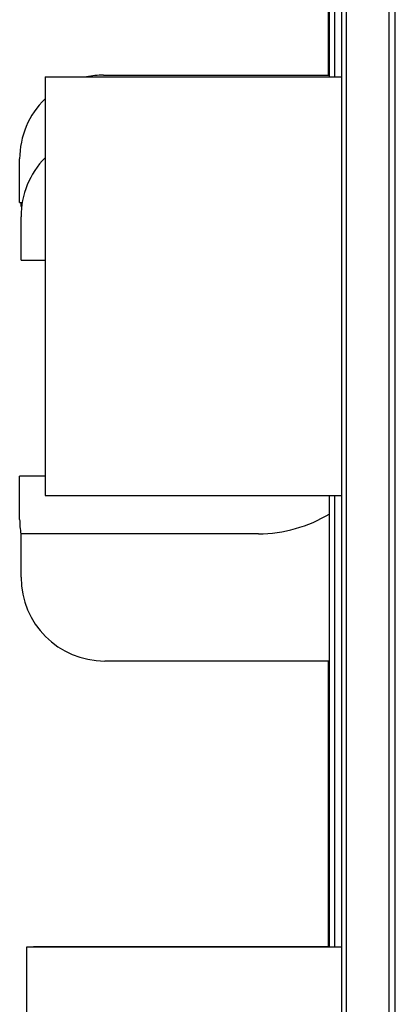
# Model space of a CAD drawing. Header units: inches. Extents: x 0 to 22, y 0 to 17.
# Tile 4 of 121: x 2.044 to 2.325, y 8.306 to 9.04. Entities that reach past the tile are written whole.
import ezdxf

# ---------------------------------------------------------------- set-up
doc = ezdxf.new("R2010")
doc.units = ezdxf.units.IN
doc.header["$LTSCALE"] = 1.21
doc.header["$MEASUREMENT"] = 0
doc.layers.get('0').update_dxf_attribs({"linetype": 'CONTINUOUS'})

msp = doc.modelspace()

# ---------------------------------------------------------------- linework, layer by layer
at = {"color": 7, "linetype": 'CONTINUOUS'}
for p, q in [((2.28458, 8.04211), (2.28458, 12.13511)), ((2.27559, 8.99747), (2.27559, 9.31547)), ((2.27459, 9.2221), (2.27459, 8.9988)), ((2.06323, 8.99747), (2.28458, 8.99747)), ((2.06323, 8.99747), (2.06323, 8.68547)), ((2.10676, 8.9988), (2.27559, 8.9988)), ((2.04426, 8.90395), (2.04426, 8.9363)), ((2.04426, 8.90395), (2.04619, 8.90395)), ((2.04526, 8.90096), (2.04526, 8.90395)), ((2.04526, 8.90096), (2.04579, 8.90096)), ((2.04526, 8.86095), (2.04526, 8.8933)), ((2.04526, 8.86095), (2.06323, 8.86095)), ((2.06323, 8.69995), (2.04426, 8.69995)), ((2.04426, 8.6676), (2.04426, 8.69995)), ((2.06323, 8.68547), (2.28458, 8.68547)), ((2.27559, 8.3492), (2.27559, 8.68547)), ((2.22243, 8.65695), (2.04526, 8.65695)), ((2.04526, 8.6246), (2.04526, 8.65695)), ((2.27559, 8.5621), (2.10776, 8.5621)), ((2.27459, 8.5621), (2.27459, 8.3492)), ((2.04959, 8.3492), (2.28458, 8.3492)), ((2.04959, 8.0862), (2.04959, 8.3492)), ((2.05459, 8.3494), (2.27459, 8.3494)), ((2.05459, 8.3492), (2.05459, 8.3494))]:
    msp.add_line(p, q, dxfattribs=at)
at = {"color": 9, "linetype": 'CONTINUOUS'}
for p, q in [((2.28805, 8.04211), (2.28805, 12.13511)), ((2.32006, 8.04211), (2.32006, 12.13511)), ((2.32459, 8.04211), (2.32459, 12.13511)), ((2.27944, 8.99747), (2.27944, 9.31547)), ((2.27944, 8.3492), (2.27944, 8.68547))]:
    msp.add_line(p, q, dxfattribs=at)
at = {"color": 7, "linetype": 'CONTINUOUS'}
for centre, radius, start, end in [((2.10676, 8.9363), 0.0625, 90, 101.63285), ((2.10676, 8.9363), 0.0625, 134.1811, 180), ((2.10776, 8.8933), 0.0625, 135.46288, 180), ((2.10676, 8.6676), 0.0625, 180, 190.0018), ((2.22243, 8.75895), 0.102, 270, 301.43357), ((2.10776, 8.6246), 0.0625, 180, 270)]:
    msp.add_arc(centre, radius, start, end, dxfattribs=at)

doc.saveas('drawing.dxf')
